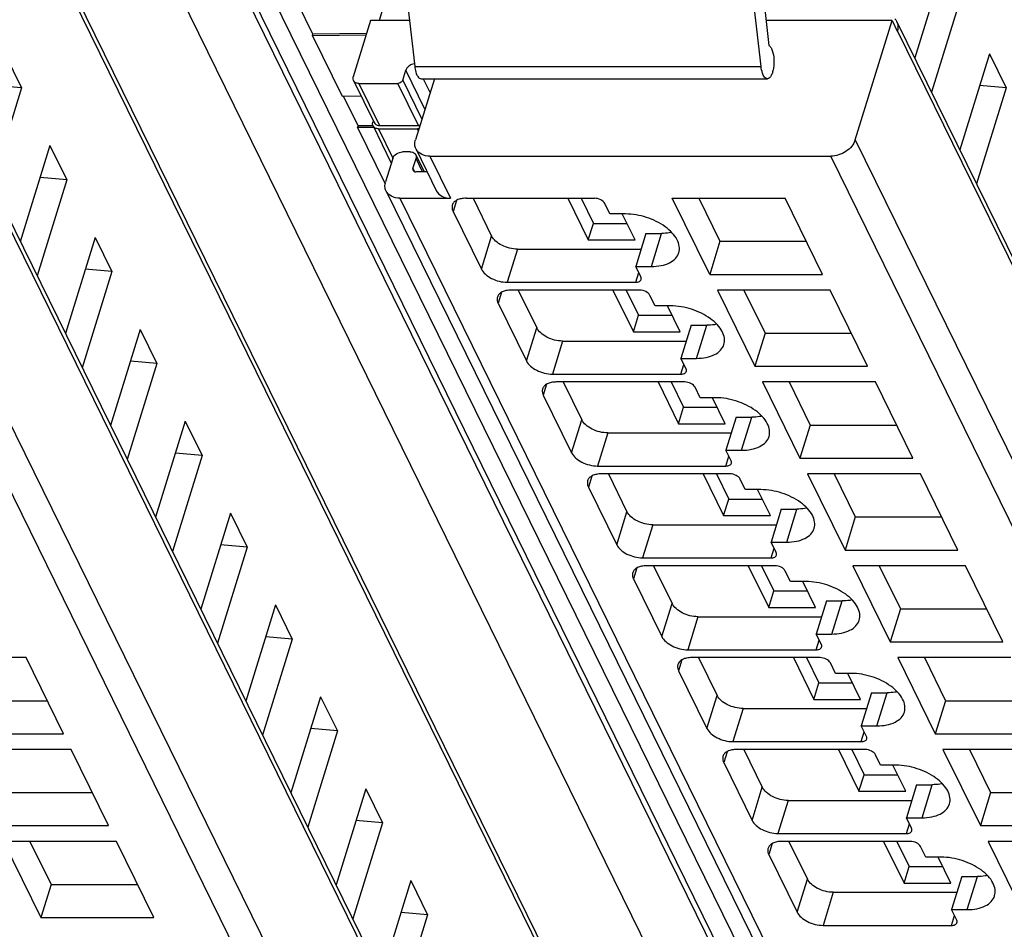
# Model space of a CAD drawing. Header units: millimetres. Extents: x 0 to 841, y 0 to 594.
# Tile 59 of 237: x 375 to 399, y 55 to 77. Entities that reach past the tile are written whole.
import ezdxf

# ---------------------------------------------------------------- set-up
doc = ezdxf.new("R2010")
doc.units = ezdxf.units.MM
doc.header["$LTSCALE"] = 46.255
doc.layers.get('0').update_dxf_attribs({"linetype": 'CONTINUOUS'})

msp = doc.modelspace()

# ---------------------------------------------------------------- linework, layer by layer
at = {"color": 9, "linetype": 'CONTINUOUS'}
for p, q in [((402.05515, 33.68029), (375.28339, 88.23541)), ((400.89409, 32.90348), (374.12231, 87.45865)), ((376.29016, 87.45865), (403.06195, 32.90348)), ((396.0131, 37.61283), (374.23311, 81.99579)), ((394.83728, 31.51324), (372.75225, 76.5178)), ((418.14012, 31.51324), (396.05509, 76.5178)), ((384.87485, 74.66228), (384.42271, 75.58362)), ((384.63201, 75.6697), (392.82945, 75.6697)), ((383.31272, 75.27029), (383.80079, 74.27572)), ((384.72185, 74.27572), (384.23378, 75.27029)), ((384.35009, 75.34863), (384.80223, 74.42728)), ((384.8303, 75.38375), (384.99444, 75.04928)), ((383.77658, 74.19739), (384.11638, 73.50495)), ((384.71822, 74.15545), (384.69764, 74.19739)), ((371.75637, 73.93864), (394.08543, 28.43679)), ((395.05921, 73.93864), (417.38828, 28.43679)), ((393.50387, 28.04512), (371.17481, 73.54697)), ((384.81775, 73.17906), (384.66399, 73.49239)), ((384.99072, 73.54697), (385.47879, 72.5524)), ((416.80671, 28.04512), (394.47765, 73.54697)), ((384.59137, 73.25739), (384.62697, 73.18486)), ((384.28141, 72.5524), (405.63434, 29.0397)), ((385.61924, 72.5006), (385.5392, 72.24159)), ((386.21029, 70.87405), (386.45236, 71.65738)), ((390.23246, 70.93621), (390.47453, 71.71954)), ((387.06541, 71.34657), (386.82335, 70.56325)), ((389.86285, 70.56325), (389.93403, 70.79358)), ((386.68689, 70.32496), (386.60685, 70.06596)), ((387.27794, 68.69842), (387.52001, 69.48174)), ((391.30011, 68.76058), (391.54217, 69.5439)), ((388.13306, 69.17094), (387.89099, 68.38761)), ((390.93049, 68.38761), (391.00167, 68.61795)), ((387.75453, 68.14933), (387.6745, 67.89032)), ((392.36775, 66.58494), (392.60982, 67.36827)), ((388.34559, 66.52278), (388.58765, 67.30611)), ((389.20071, 66.9953), (388.95864, 66.21198)), ((391.99814, 66.21198), (392.06932, 66.44231)), ((388.82218, 65.97369), (388.74214, 65.71469)), ((389.41323, 64.34715), (389.6553, 65.13047)), ((393.4354, 64.40931), (393.67746, 65.19263)), ((390.26835, 64.81967), (390.02629, 64.03634)), ((393.06579, 64.03634), (393.13697, 64.26668)), ((389.88983, 63.79806), (389.80979, 63.53905)), ((390.48088, 62.17151), (390.72295, 62.95484)), ((394.50305, 62.23367), (394.74511, 63.017)), ((391.336, 62.64403), (391.09393, 61.86071)), ((394.13343, 61.86071), (394.20461, 62.09104)), ((390.95747, 61.62242), (390.87744, 61.36342)), ((395.57069, 60.05804), (395.81276, 60.84137)), ((391.54853, 59.99588), (391.79059, 60.7792)), ((392.40365, 60.4684), (392.16158, 59.68507)), ((395.20108, 59.68507), (395.27226, 59.91541)), ((392.02512, 59.44679), (391.94508, 59.18778)), ((392.61617, 57.82024), (392.85824, 58.60357)), ((396.63834, 57.8824), (396.8804, 58.66573)), ((393.47129, 58.29276), (393.22923, 57.50944)), ((396.26873, 57.50944), (396.33991, 57.73977)), ((393.09277, 57.27115), (393.01273, 57.01215)), ((393.68382, 55.64461), (393.92589, 56.42793)), ((397.70598, 55.70677), (397.94805, 56.4901)), ((394.53894, 56.11713), (394.29687, 55.3338)), ((397.33637, 55.3338), (397.40755, 55.56414))]:
    msp.add_line(p, q, dxfattribs=at)
at = {"color": 7, "linetype": 'CONTINUOUS'}
for p, q in [((375.6345, 87.80143), (402.40628, 33.24627)), ((374.22144, 82.21606), (396.00143, 37.8331)), ((384.20632, 79.34447), (384.63201, 75.6697)), ((392.82945, 75.6697), (392.40376, 79.34447)), ((392.70596, 78.84006), (393.01494, 76.17281)), ((384.30994, 78.44993), (383.78729, 76.75861)), ((397.16783, 78.15015), (396.46486, 75.87535)), ((382.22335, 76.44051), (381.87642, 77.14748)), ((397.56438, 77.34206), (396.86142, 75.06725)), ((372.74081, 76.73367), (394.82585, 31.72911)), ((383.58843, 76.75861), (383.17692, 75.42696)), ((384.50587, 76.75861), (383.58843, 76.75861)), ((395.93065, 76.75861), (392.94708, 76.75861)), ((395.05921, 73.93864), (395.93065, 76.75861)), ((395.93065, 76.75861), (396.05267, 76.50997)), ((396.04366, 76.73367), (418.12869, 31.72911)), ((382.21112, 76.40132), (382.22322, 76.44048)), ((383.49303, 76.44989), (382.22326, 76.44048)), ((396.05267, 76.50997), (396.05509, 76.5178)), ((383.48093, 76.41072), (382.21112, 76.40132)), ((382.21112, 76.40132), (382.91272, 74.97161)), ((374.93263, 75.97452), (375.32919, 75.16642)), ((398.23548, 75.97452), (397.53251, 73.69971)), ((398.23548, 75.97452), (398.63203, 75.16642)), ((384.35009, 75.34863), (384.42271, 75.58362)), ((383.18159, 75.33885), (383.66965, 74.34427)), ((383.31272, 75.27029), (384.23378, 75.27029)), ((385.0978, 75.38375), (384.65122, 73.93864)), ((384.78131, 75.38375), (392.97875, 75.38375)), ((375.32919, 75.16642), (374.62622, 72.89162)), ((375.32919, 75.16642), (374.70003, 75.22182)), ((398.63203, 75.16642), (397.92906, 72.89162)), ((398.63203, 75.16642), (398.00288, 75.22182)), ((382.91272, 74.97161), (383.36018, 74.97493)), ((383.291, 74.26487), (382.94407, 74.97185)), ((383.65008, 74.38415), (383.64078, 74.35405)), ((383.27877, 74.22568), (383.29087, 74.26485)), ((383.66381, 74.22853), (383.27877, 74.22568)), ((383.27877, 74.22568), (383.93108, 72.8964)), ((383.6455, 74.26747), (383.2909, 74.26485)), ((383.64545, 74.26594), (384.07801, 73.38447)), ((383.77658, 74.19739), (384.69764, 74.19739)), ((383.80079, 74.27572), (384.72185, 74.27572)), ((376.00028, 73.79888), (375.29731, 71.52408)), ((376.00028, 73.79888), (376.39683, 72.99079)), ((384.5282, 73.64906), (384.34398, 73.64906)), ((384.66289, 73.71837), (385.15096, 72.72379)), ((384.11136, 73.49239), (383.94191, 72.94406)), ((384.59137, 73.25739), (384.66399, 73.49239)), ((384.65933, 73.5805), (384.85633, 73.17906)), ((384.99072, 73.54697), (394.47765, 73.54697)), ((384.92754, 73.17906), (384.65927, 73.17906)), ((376.39683, 72.99079), (375.69387, 70.71598)), ((376.39683, 72.99079), (375.76768, 73.04619)), ((383.95358, 72.72379), (405.30651, 29.21109)), ((384.28141, 72.5524), (385.47879, 72.5524)), ((385.84721, 72.5524), (388.88671, 72.5524)), ((386.01315, 72.5524), (386.45236, 71.65738)), ((388.25622, 72.5524), (388.74119, 71.56414)), ((388.56945, 72.5524), (388.86222, 71.9558)), ((390.72884, 72.5524), (393.39991, 72.5524)), ((391.61346, 70.74973), (390.72884, 72.5524)), ((391.3553, 72.5524), (391.85552, 71.53306)), ((394.28453, 70.74973), (393.39991, 72.5524)), ((385.5392, 72.24159), (386.21029, 70.87405)), ((389.25395, 72.17943), (389.13193, 72.42808)), ((389.62238, 72.17943), (389.25395, 72.17943)), ((389.84646, 71.56414), (389.54452, 72.17943)), ((388.74119, 71.56414), (388.86222, 71.9558)), ((388.86222, 71.9558), (389.65426, 71.9558)), ((377.06793, 71.62325), (376.36496, 69.34844)), ((377.06793, 71.62325), (377.46448, 70.81515)), ((388.74119, 71.56414), (389.84646, 71.56414)), ((390.1061, 71.71954), (389.86403, 70.93621)), ((390.1061, 71.71954), (390.47453, 71.71954)), ((387.06541, 71.34657), (389.99085, 71.34657)), ((391.85552, 71.53306), (391.61346, 70.74973)), ((391.85552, 71.53306), (393.90013, 71.53306)), ((377.46448, 70.81515), (376.83533, 70.87055)), ((389.86403, 70.93621), (390.23246, 70.93621)), ((389.98605, 70.68757), (389.86403, 70.93621)), ((377.46448, 70.81515), (376.76151, 68.54035)), ((391.61346, 70.74973), (394.28453, 70.74973)), ((386.82335, 70.56325), (389.86285, 70.56325)), ((389.95436, 70.37676), (386.91486, 70.37676)), ((387.0808, 70.37676), (387.52001, 69.48174)), ((389.32386, 70.37676), (389.80883, 69.3885)), ((389.6371, 70.37676), (389.92987, 69.78017)), ((394.46756, 70.37676), (391.79648, 70.37676)), ((391.79648, 70.37676), (392.6811, 68.57409)), ((392.42295, 70.37676), (392.92317, 69.35742)), ((395.35218, 68.57409), (394.46756, 70.37676)), ((390.3216, 70.0038), (390.19958, 70.25244)), ((386.60685, 70.06596), (387.27794, 68.69842)), ((390.69002, 70.0038), (390.3216, 70.0038)), ((390.91411, 69.3885), (390.61216, 70.0038)), ((389.80883, 69.3885), (389.92987, 69.78017)), ((389.92987, 69.78017), (390.7219, 69.78017)), ((378.13557, 69.44761), (377.4326, 67.17281)), ((378.13557, 69.44761), (378.53213, 68.63952)), ((391.17375, 69.5439), (390.93168, 68.76058)), ((391.17375, 69.5439), (391.54217, 69.5439)), ((389.80883, 69.3885), (390.91411, 69.3885)), ((392.92317, 69.35742), (392.6811, 68.57409)), ((392.92317, 69.35742), (394.96778, 69.35742)), ((388.13306, 69.17094), (391.05849, 69.17094)), ((390.93168, 68.76058), (391.30011, 68.76058)), ((391.0537, 68.51193), (390.93168, 68.76058)), ((378.53213, 68.63952), (377.82916, 66.36471)), ((378.53213, 68.63952), (377.90297, 68.69492)), ((392.6811, 68.57409), (395.35218, 68.57409)), ((387.89099, 68.38761), (390.93049, 68.38761)), ((391.02201, 68.20113), (387.98251, 68.20113)), ((388.14844, 68.20113), (388.58765, 67.30611)), ((390.39151, 68.20113), (390.87648, 67.21287)), ((390.70474, 68.20113), (390.99751, 67.60453)), ((391.38924, 67.82816), (391.26723, 68.07681)), ((395.53521, 68.20113), (392.86413, 68.20113)), ((392.86413, 68.20113), (393.74875, 66.39846)), ((393.4906, 68.20113), (393.99082, 67.18179)), ((396.41983, 66.39846), (395.53521, 68.20113)), ((387.6745, 67.89032), (388.34559, 66.52278)), ((391.75767, 67.82816), (391.38924, 67.82816)), ((391.98175, 67.21287), (391.67981, 67.82816)), ((390.87648, 67.21287), (390.99751, 67.60453)), ((390.99751, 67.60453), (391.78955, 67.60453)), ((392.24139, 67.36827), (391.99933, 66.58494)), ((392.24139, 67.36827), (392.60982, 67.36827)), ((379.20322, 67.27198), (378.50025, 64.99717)), ((379.20322, 67.27198), (379.59977, 66.46388)), ((390.87648, 67.21287), (391.98175, 67.21287)), ((393.99082, 67.18179), (393.74875, 66.39846)), ((393.99082, 67.18179), (396.03543, 67.18179)), ((389.20071, 66.9953), (392.12614, 66.9953)), ((379.59977, 66.46388), (378.89681, 64.18908)), ((379.59977, 66.46388), (378.97062, 66.51928)), ((391.99933, 66.58494), (392.36775, 66.58494)), ((392.12134, 66.3363), (391.99933, 66.58494)), ((388.95864, 66.21198), (391.99814, 66.21198)), ((393.74875, 66.39846), (396.41983, 66.39846)), ((392.08965, 66.02549), (389.05015, 66.02549)), ((389.21609, 66.02549), (389.6553, 65.13047)), ((391.45916, 66.02549), (391.94412, 65.03723)), ((391.77239, 66.02549), (392.06516, 65.4289)), ((396.60285, 66.02549), (393.93178, 66.02549)), ((393.93178, 66.02549), (394.8164, 64.22282)), ((394.55824, 66.02549), (395.05846, 65.00615)), ((397.48747, 64.22282), (396.60285, 66.02549)), ((388.74214, 65.71469), (389.41323, 64.34715)), ((392.45689, 65.65253), (392.33487, 65.90117)), ((392.82531, 65.65253), (392.45689, 65.65253)), ((393.0494, 65.03723), (392.74745, 65.65253)), ((391.94412, 65.03723), (392.06516, 65.4289)), ((392.06516, 65.4289), (392.8572, 65.4289)), ((380.27087, 65.09634), (379.5679, 62.82154)), ((380.27087, 65.09634), (380.66742, 64.28825)), ((391.94412, 65.03723), (393.0494, 65.03723)), ((393.30904, 65.19263), (393.06697, 64.40931)), ((393.30904, 65.19263), (393.67746, 65.19263)), ((390.26835, 64.81967), (393.19379, 64.81967)), ((395.05846, 65.00615), (394.8164, 64.22282)), ((395.05846, 65.00615), (397.10307, 65.00615)), ((380.66742, 64.28825), (380.03827, 64.34365)), ((393.06697, 64.40931), (393.4354, 64.40931)), ((393.18899, 64.16066), (393.06697, 64.40931)), ((380.66742, 64.28825), (379.96445, 62.01344)), ((394.8164, 64.22282), (397.48747, 64.22282)), ((390.02629, 64.03634), (393.06579, 64.03634)), ((393.1573, 63.84986), (390.1178, 63.84986)), ((390.28374, 63.84986), (390.72295, 62.95484)), ((392.5268, 63.84986), (393.01177, 62.8616)), ((392.84004, 63.84986), (393.1328, 63.25326)), ((397.6705, 63.84986), (394.99942, 63.84986)), ((394.99942, 63.84986), (395.88404, 62.04719)), ((395.62589, 63.84986), (396.12611, 62.83052)), ((398.55512, 62.04719), (397.6705, 63.84986)), ((393.52454, 63.47689), (393.40252, 63.72554)), ((389.80979, 63.53905), (390.48088, 62.17151)), ((393.89296, 63.47689), (393.52454, 63.47689)), ((394.11704, 62.8616), (393.8151, 63.47689)), ((393.01177, 62.8616), (393.1328, 63.25326)), ((393.1328, 63.25326), (393.92484, 63.25326)), ((381.33851, 62.92071), (380.63554, 60.6459)), ((381.33851, 62.92071), (381.73507, 62.11261)), ((394.37669, 63.017), (394.13462, 62.23367)), ((394.37669, 63.017), (394.74511, 63.017)), ((393.01177, 62.8616), (394.11704, 62.8616)), ((396.12611, 62.83052), (395.88404, 62.04719)), ((396.12611, 62.83052), (398.17072, 62.83052)), ((391.336, 62.64403), (394.26143, 62.64403)), ((394.13462, 62.23367), (394.50305, 62.23367)), ((394.25664, 61.98503), (394.13462, 62.23367)), ((381.73507, 62.11261), (381.0321, 59.83781)), ((381.73507, 62.11261), (381.10591, 62.16801)), ((395.88404, 62.04719), (398.55512, 62.04719)), ((391.09393, 61.86071), (394.13343, 61.86071)), ((375.4353, 61.67422), (372.76423, 61.67422)), ((376.31992, 59.87156), (375.4353, 61.67422)), ((394.22495, 61.67422), (391.18544, 61.67422)), ((391.35138, 61.67422), (391.79059, 60.7792)), ((393.59445, 61.67422), (394.07942, 60.68596)), ((393.90768, 61.67422), (394.20045, 61.07763)), ((394.59218, 61.30126), (394.47017, 61.5499)), ((398.73815, 61.67422), (396.06707, 61.67422)), ((396.06707, 61.67422), (396.95169, 59.87156)), ((396.69354, 61.67422), (397.19376, 60.65488)), ((390.87744, 61.36342), (391.54853, 59.99588)), ((394.96061, 61.30126), (394.59218, 61.30126)), ((395.18469, 60.68596), (394.88275, 61.30126)), ((394.07942, 60.68596), (394.20045, 61.07763)), ((394.20045, 61.07763), (394.99249, 61.07763)), ((395.44433, 60.84137), (395.20227, 60.05804)), ((395.44433, 60.84137), (395.81276, 60.84137)), ((373.89091, 60.65488), (375.93552, 60.65488)), ((382.40616, 60.74507), (381.70319, 58.47027)), ((382.40616, 60.74507), (382.80271, 59.93698)), ((394.07942, 60.68596), (395.18469, 60.68596)), ((397.19376, 60.65488), (396.95169, 59.87156)), ((397.19376, 60.65488), (399.23837, 60.65488)), ((392.40365, 60.4684), (395.32908, 60.4684)), ((382.80271, 59.93698), (382.09975, 57.66217)), ((382.80271, 59.93698), (382.17356, 59.99238)), ((395.20227, 60.05804), (395.57069, 60.05804)), ((395.32428, 59.80939), (395.20227, 60.05804)), ((373.64885, 59.87156), (376.31992, 59.87156)), ((392.16158, 59.68507), (395.20108, 59.68507)), ((396.95169, 59.87156), (399.62277, 59.87156)), ((376.50295, 59.49859), (373.83187, 59.49859)), ((377.38757, 57.69592), (376.50295, 59.49859)), ((395.29259, 59.49859), (392.25309, 59.49859)), ((392.41903, 59.49859), (392.85824, 58.60357)), ((394.6621, 59.49859), (395.14706, 58.51033)), ((394.97533, 59.49859), (395.2681, 58.90199)), ((399.80579, 59.49859), (397.13471, 59.49859)), ((397.13471, 59.49859), (398.01934, 57.69592)), ((397.76118, 59.49859), (398.2614, 58.47925)), ((395.65983, 59.12562), (395.53781, 59.37427)), ((391.94508, 59.18778), (392.61617, 57.82024)), ((396.02825, 59.12562), (395.65983, 59.12562)), ((396.25234, 58.51033), (395.95039, 59.12562)), ((395.14706, 58.51033), (395.2681, 58.90199)), ((395.2681, 58.90199), (396.06014, 58.90199)), ((383.47381, 58.56944), (382.77084, 56.29463)), ((383.47381, 58.56944), (383.87036, 57.76134)), ((395.14706, 58.51033), (396.25234, 58.51033)), ((396.51198, 58.66573), (396.26991, 57.8824)), ((396.51198, 58.66573), (396.8804, 58.66573)), ((374.95856, 58.47925), (377.00317, 58.47925)), ((393.47129, 58.29276), (396.39672, 58.29276)), ((398.2614, 58.47925), (398.01934, 57.69592)), ((398.2614, 58.47925), (400.30601, 58.47925)), ((383.87036, 57.76134), (383.24121, 57.81674)), ((396.26991, 57.8824), (396.63834, 57.8824)), ((396.39193, 57.63376), (396.26991, 57.8824)), ((374.71649, 57.69592), (377.38757, 57.69592)), ((383.87036, 57.76134), (383.16739, 55.48654)), ((398.01934, 57.69592), (400.69041, 57.69592)), ((393.22923, 57.50944), (396.26873, 57.50944)), ((377.57059, 57.32295), (374.89952, 57.32295)), ((374.89952, 57.32295), (375.78414, 55.52029)), ((375.52599, 57.32295), (376.02621, 56.30361)), ((378.45522, 55.52029), (377.57059, 57.32295)), ((396.36024, 57.32295), (393.32074, 57.32295)), ((393.48667, 57.32295), (393.92589, 56.42793)), ((395.72974, 57.32295), (396.21471, 56.33469)), ((396.04298, 57.32295), (396.33574, 56.72636)), ((396.72748, 56.94999), (396.60546, 57.19863)), ((400.87344, 57.32295), (398.20236, 57.32295)), ((398.20236, 57.32295), (399.08698, 55.52029)), ((393.01273, 57.01215), (393.68382, 55.64461)), ((397.0959, 56.94999), (396.72748, 56.94999)), ((397.31998, 56.33469), (397.01804, 56.94999)), ((396.21471, 56.33469), (396.33574, 56.72636)), ((396.33574, 56.72636), (397.12778, 56.72636)), ((384.54145, 56.3938), (383.83848, 54.119)), ((384.54145, 56.3938), (384.93801, 55.58571)), ((397.57963, 56.4901), (397.33756, 55.70677)), ((397.57963, 56.4901), (397.94805, 56.4901)), ((376.02621, 56.30361), (375.78414, 55.52029)), ((376.02621, 56.30361), (378.07082, 56.30361)), ((396.21471, 56.33469), (397.31998, 56.33469)), ((394.53894, 56.11713), (397.46437, 56.11713)), ((397.33756, 55.70677), (397.70598, 55.70677)), ((397.45958, 55.45812), (397.33756, 55.70677)), ((375.78414, 55.52029), (378.45522, 55.52029)), ((384.93801, 55.58571), (384.23504, 53.3109)), ((384.93801, 55.58571), (384.30885, 55.64111)), ((394.29687, 55.3338), (397.33637, 55.3338))]:
    msp.add_line(p, q, dxfattribs=at)
for centre, radius, start, end in [((395.81559, 76.62174), 0.25405, 26.13953, 28.651716), ((395.81408, 76.62104), 0.25571, 20.378799, 26.132367), ((383.80063, 74.47912), 0.2034, 263.10788, 270.044676), ((384.56527, 73.53431), 0.10478, 26.152647, 30.827112)]:
    msp.add_arc(centre, radius, start, end, dxfattribs=at)
for points in [[(395.99385, 76.80308), (396.01137, 76.78551), (396.02663, 76.76533), (396.03853, 76.74356)], [(384.62417, 75.73811), (384.60093, 75.73492), (384.57797, 75.72839), (384.55642, 75.71916)], [(384.43102, 75.6049), (384.42777, 75.59802), (384.42496, 75.5909), (384.42271, 75.58362)], [(384.7321, 74.20004), (384.72071, 74.19832), (384.70916, 74.19739), (384.69764, 74.19739)], [(384.72185, 74.27572), (384.73375, 74.27572), (384.74574, 74.27773), (384.75714, 74.28116)], [(384.61406, 73.62792), (384.63058, 73.6183), (384.64545, 73.60442), (384.65524, 73.58801)], [(384.59137, 73.25739), (384.58703, 73.24334), (384.58724, 73.22655), (384.5937, 73.21334)]]:
    msp.add_open_spline(points, degree=3, dxfattribs=at)
for points, knots in [([(396.05379, 76.71009), (396.05921, 76.69548), (396.07634, 76.63271), (396.06962, 76.56481), (396.05509, 76.5178)], [0, 0, 0, 0, 0.24049099, 1, 1, 1, 1]), ([(393.07558, 76.09708), (393.10623, 76.03462), (393.12933, 75.92383), (393.1368, 75.7734), (393.12899, 75.6555), (393.10685, 75.54784), (393.07283, 75.45123), (393.01762, 75.38375), (392.97875, 75.38376)], [0, 0, 0, 0, 0.27031636, 0.42849814, 0.58563937, 0.72925847, 0.84897904, 1, 1, 1, 1]), ([(393.01494, 76.17281), (393.02076, 76.16924), (393.04658, 76.14898), (393.06423, 76.12021), (393.07558, 76.09708)], [0, 0, 0, 0, 0.20946324, 1, 1, 1, 1]), ([(384.55642, 75.71916), (384.54253, 75.71321), (384.49198, 75.68662), (384.44896, 75.64298), (384.43102, 75.6049)], [0, 0, 0, 0, 0.26402802, 1, 1, 1, 1]), ([(384.63201, 75.6697), (384.63422, 75.65063), (384.64434, 75.58262), (384.66261, 75.51499), (384.68448, 75.47042)], [0, 0, 0, 0, 0.27893412, 1, 1, 1, 1]), ([(392.88192, 75.47042), (392.87532, 75.48388), (392.84905, 75.54771), (392.83565, 75.61618), (392.82945, 75.6697)], [0, 0, 0, 0, 0.21767694, 1, 1, 1, 1]), ([(383.1816, 75.33885), (383.17196, 75.35848), (383.16794, 75.39034), (383.17458, 75.41938), (383.17692, 75.42696)], [0, 0, 0, 0, 0.7338598, 1, 1, 1, 1]), ([(383.31272, 75.27029), (383.28519, 75.27029), (383.23244, 75.27958), (383.19208, 75.31751), (383.1816, 75.33885)], [0, 0, 0, 0, 0.53653651, 1, 1, 1, 1]), ([(384.35009, 75.34863), (384.34674, 75.33777), (384.32239, 75.295), (384.27082, 75.27029), (384.23378, 75.27029)], [0, 0, 0, 0, 0.23470992, 1, 1, 1, 1]), ([(384.68448, 75.47042), (384.69078, 75.45759), (384.71158, 75.41986), (384.75129, 75.38376), (384.78131, 75.38376)], [0, 0, 0, 0, 0.32261421, 1, 1, 1, 1]), ([(392.97875, 75.38376), (392.96989, 75.38376), (392.92488, 75.39466), (392.89773, 75.43821), (392.88192, 75.47042)], [0, 0, 0, 0, 0.1980752, 1, 1, 1, 1]), ([(383.64546, 74.26595), (383.63582, 74.28558), (383.6318, 74.31743), (383.63844, 74.34647), (383.64078, 74.35405)], [0, 0, 0, 0, 0.7338598, 1, 1, 1, 1]), ([(383.66966, 74.34428), (383.67864, 74.326), (383.71035, 74.29274), (383.75342, 74.27996), (383.77622, 74.27719)], [0, 0, 0, 0, 0.46993173, 1, 1, 1, 1]), ([(383.77658, 74.19739), (383.74905, 74.19739), (383.6963, 74.20668), (383.65594, 74.2446), (383.64546, 74.26595)], [0, 0, 0, 0, 0.53653651, 1, 1, 1, 1]), ([(384.66289, 73.71837), (384.64696, 73.75081), (384.62836, 73.82584), (384.63978, 73.90162), (384.65122, 73.93864)], [0, 0, 0, 0, 0.48263732, 1, 1, 1, 1]), ([(395.05921, 73.93864), (395.02438, 73.8259), (394.84907, 73.62743), (394.60394, 73.54697), (394.47765, 73.54697)], [0, 0, 0, 0, 0.48302105, 1, 1, 1, 1]), ([(384.11136, 73.49239), (384.12529, 73.53748), (384.19541, 73.61688), (384.29347, 73.64906), (384.34398, 73.64906)], [0, 0, 0, 0, 0.48301924, 1, 1, 1, 1]), ([(384.5282, 73.64906), (384.53608, 73.64906), (384.56567, 73.64742), (384.59525, 73.63887), (384.61406, 73.62792)], [0, 0, 0, 0, 0.26597106, 1, 1, 1, 1]), ([(384.99072, 73.54697), (384.9219, 73.54697), (384.79005, 73.5702), (384.6891, 73.66497), (384.66289, 73.71837)], [0, 0, 0, 0, 0.53640252, 1, 1, 1, 1]), ([(384.65932, 73.5805), (384.66896, 73.56087), (384.67297, 73.52901), (384.66634, 73.49997), (384.66399, 73.49239)], [0, 0, 0, 0, 0.7338598, 1, 1, 1, 1]), ([(384.5937, 73.21334), (384.59893, 73.20265), (384.61916, 73.18373), (384.64551, 73.17906), (384.65927, 73.17906)], [0, 0, 0, 0, 0.46369268, 1, 1, 1, 1]), ([(383.95358, 72.72379), (383.93765, 72.75624), (383.91905, 72.83126), (383.93047, 72.90705), (383.94191, 72.94406)], [0, 0, 0, 0, 0.48263732, 1, 1, 1, 1]), ([(384.28141, 72.5524), (384.21259, 72.5524), (384.08074, 72.57562), (383.97979, 72.6704), (383.95358, 72.72379)], [0, 0, 0, 0, 0.53640252, 1, 1, 1, 1]), ([(385.15096, 72.72379), (385.17716, 72.6704), (385.27812, 72.57562), (385.40997, 72.5524), (385.47879, 72.5524)], [0, 0, 0, 0, 0.46359768, 1, 1, 1, 1]), ([(385.84721, 72.5524), (385.80808, 72.5524), (385.73436, 72.54617), (385.63529, 72.51506), (385.55981, 72.46331), (385.52972, 72.41411), (385.52203, 72.38922)], [0, 0, 0, 0, 0.30375974, 0.56999726, 0.79778841, 1, 1, 1, 1]), ([(389.13193, 72.42808), (389.1127, 72.46727), (389.03127, 72.52871), (388.93756, 72.5524), (388.88671, 72.5524)], [0, 0, 0, 0, 0.46198205, 1, 1, 1, 1]), ([(385.52203, 72.38922), (385.51853, 72.3779), (385.50883, 72.32818), (385.52228, 72.27608), (385.5392, 72.24159)], [0, 0, 0, 0, 0.23564532, 1, 1, 1, 1]), ([(390.88281, 71.26258), (390.89755, 71.31032), (390.90438, 71.41998), (390.84521, 71.58362), (390.72779, 71.74147), (390.49566, 71.94153), (390.12293, 72.1207), (389.78947, 72.17943), (389.62238, 72.17943)], [0, 0, 0, 0, 0.08651326, 0.18324425, 0.2955517, 0.42361951, 0.71069026, 1, 1, 1, 1]), ([(387.06541, 71.34657), (386.9383, 71.34657), (386.74824, 71.39543), (386.54816, 71.52539), (386.47457, 71.61211), (386.45236, 71.65738)], [0, 0, 0, 0, 0.53501664, 0.78777233, 1, 1, 1, 1]), ([(390.71518, 71.74333), (390.69627, 71.73933), (390.61683, 71.72499), (390.53589, 71.71954), (390.47453, 71.71954)], [0, 0, 0, 0, 0.23947121, 1, 1, 1, 1]), ([(390.23246, 70.93621), (390.31073, 70.93621), (390.45817, 70.94866), (390.6563, 71.0109), (390.80728, 71.11437), (390.86743, 71.2128), (390.88281, 71.26258)], [0, 0, 0, 0, 0.30376172, 0.57000494, 0.79777765, 1, 1, 1, 1]), ([(386.21029, 70.87405), (386.23251, 70.82879), (386.3061, 70.74206), (386.50618, 70.6121), (386.69624, 70.56325), (386.82335, 70.56325)], [0, 0, 0, 0, 0.21222789, 0.46498369, 1, 1, 1, 1]), ([(389.86285, 70.56325), (389.89204, 70.56325), (389.9442, 70.56921), (389.9865, 70.60779), (389.99292, 70.62852)], [0, 0, 0, 0, 0.57363204, 1, 1, 1, 1]), ([(389.99292, 70.62852), (389.99432, 70.63305), (389.99818, 70.65294), (389.99282, 70.67378), (389.98605, 70.68757)], [0, 0, 0, 0, 0.23585703, 1, 1, 1, 1]), ([(386.91486, 70.37676), (386.87572, 70.37676), (386.802, 70.37054), (386.70294, 70.33943), (386.62746, 70.28767), (386.59736, 70.23847), (386.58967, 70.21358)], [0, 0, 0, 0, 0.30375974, 0.56999726, 0.79778841, 1, 1, 1, 1]), ([(390.19958, 70.25244), (390.18035, 70.29164), (390.09891, 70.35308), (390.00521, 70.37676), (389.95436, 70.37676)], [0, 0, 0, 0, 0.46198205, 1, 1, 1, 1]), ([(386.58967, 70.21358), (386.58617, 70.20227), (386.57648, 70.15255), (386.58992, 70.10045), (386.60685, 70.06596)], [0, 0, 0, 0, 0.23564532, 1, 1, 1, 1]), ([(391.95046, 69.08695), (391.9652, 69.13469), (391.97203, 69.24435), (391.91286, 69.40799), (391.79544, 69.56583), (391.56331, 69.76589), (391.19057, 69.94506), (390.85711, 70.0038), (390.69002, 70.0038)], [0, 0, 0, 0, 0.08651326, 0.18324425, 0.2955517, 0.42361951, 0.71069026, 1, 1, 1, 1]), ([(388.13306, 69.17094), (388.00595, 69.17094), (387.81589, 69.21979), (387.61581, 69.34975), (387.54222, 69.43648), (387.52001, 69.48174)], [0, 0, 0, 0, 0.53501664, 0.78777233, 1, 1, 1, 1]), ([(391.78282, 69.5677), (391.76392, 69.5637), (391.68448, 69.54936), (391.60354, 69.5439), (391.54217, 69.5439)], [0, 0, 0, 0, 0.23947121, 1, 1, 1, 1]), ([(391.30011, 68.76058), (391.37838, 68.76058), (391.52582, 68.77302), (391.72394, 68.83526), (391.87493, 68.93873), (391.93508, 69.03716), (391.95046, 69.08695)], [0, 0, 0, 0, 0.30376172, 0.57000494, 0.79777765, 1, 1, 1, 1]), ([(387.27794, 68.69842), (387.30015, 68.65315), (387.37374, 68.56642), (387.57382, 68.43646), (387.76388, 68.38761), (387.89099, 68.38761)], [0, 0, 0, 0, 0.21222789, 0.46498369, 1, 1, 1, 1]), ([(391.06057, 68.45289), (391.06197, 68.45741), (391.06583, 68.47731), (391.06047, 68.49814), (391.0537, 68.51193)], [0, 0, 0, 0, 0.23585703, 1, 1, 1, 1]), ([(390.93049, 68.38761), (390.95968, 68.38761), (391.01184, 68.39357), (391.05415, 68.43216), (391.06057, 68.45289)], [0, 0, 0, 0, 0.57363204, 1, 1, 1, 1]), ([(387.98251, 68.20113), (387.94337, 68.20113), (387.86965, 68.1949), (387.77058, 68.16379), (387.6951, 68.11204), (387.66501, 68.06284), (387.65732, 68.03795)], [0, 0, 0, 0, 0.30375974, 0.56999726, 0.79778841, 1, 1, 1, 1]), ([(391.26723, 68.07681), (391.24799, 68.116), (391.16656, 68.17744), (391.07285, 68.20113), (391.02201, 68.20113)], [0, 0, 0, 0, 0.46198205, 1, 1, 1, 1]), ([(387.65732, 68.03795), (387.65382, 68.02663), (387.64412, 67.97691), (387.65757, 67.92481), (387.6745, 67.89032)], [0, 0, 0, 0, 0.23564532, 1, 1, 1, 1]), ([(393.0181, 66.91131), (393.03285, 66.95906), (393.03968, 67.06871), (392.98051, 67.23235), (392.86308, 67.3902), (392.63095, 67.59026), (392.25822, 67.76943), (391.92476, 67.82816), (391.75767, 67.82816)], [0, 0, 0, 0, 0.08651326, 0.18324425, 0.2955517, 0.42361951, 0.71069026, 1, 1, 1, 1]), ([(392.85047, 67.39206), (392.83156, 67.38806), (392.75213, 67.37372), (392.67119, 67.36827), (392.60982, 67.36827)], [0, 0, 0, 0, 0.23947121, 1, 1, 1, 1]), ([(389.20071, 66.9953), (389.07359, 66.9953), (388.88354, 67.04416), (388.68346, 67.17412), (388.60987, 67.26084), (388.58765, 67.30611)], [0, 0, 0, 0, 0.53501664, 0.78777233, 1, 1, 1, 1]), ([(392.36775, 66.58494), (392.44602, 66.58494), (392.59347, 66.59739), (392.79159, 66.65963), (392.94258, 66.7631), (393.00273, 66.86153), (393.0181, 66.91131)], [0, 0, 0, 0, 0.30376172, 0.57000494, 0.79777765, 1, 1, 1, 1]), ([(388.34559, 66.52278), (388.3678, 66.47752), (388.44139, 66.39079), (388.64147, 66.26083), (388.83153, 66.21198), (388.95864, 66.21198)], [0, 0, 0, 0, 0.21222789, 0.46498369, 1, 1, 1, 1]), ([(391.99814, 66.21198), (392.02733, 66.21198), (392.07949, 66.21794), (392.1218, 66.25653), (392.12821, 66.27725)], [0, 0, 0, 0, 0.57363204, 1, 1, 1, 1]), ([(392.12821, 66.27725), (392.12962, 66.28178), (392.13347, 66.30167), (392.12811, 66.32251), (392.12134, 66.3363)], [0, 0, 0, 0, 0.23585703, 1, 1, 1, 1]), ([(389.05015, 66.02549), (389.01102, 66.02549), (388.9373, 66.01927), (388.83823, 65.98816), (388.76275, 65.9364), (388.73266, 65.8872), (388.72496, 65.86231)], [0, 0, 0, 0, 0.30375974, 0.56999726, 0.79778841, 1, 1, 1, 1]), ([(392.33487, 65.90117), (392.31564, 65.94037), (392.23421, 66.00181), (392.1405, 66.02549), (392.08965, 66.02549)], [0, 0, 0, 0, 0.46198205, 1, 1, 1, 1]), ([(388.72496, 65.86231), (388.72147, 65.851), (388.71177, 65.80128), (388.72522, 65.74918), (388.74214, 65.71469)], [0, 0, 0, 0, 0.23564532, 1, 1, 1, 1]), ([(394.08575, 64.73568), (394.10049, 64.78342), (394.10732, 64.89308), (394.04815, 65.05672), (393.93073, 65.21456), (393.6986, 65.41463), (393.32587, 65.59379), (392.99241, 65.65253), (392.82531, 65.65253)], [0, 0, 0, 0, 0.08651326, 0.18324425, 0.2955517, 0.42361951, 0.71069026, 1, 1, 1, 1]), ([(390.26835, 64.81967), (390.14124, 64.81967), (389.95118, 64.86852), (389.7511, 64.99848), (389.67751, 65.08521), (389.6553, 65.13047)], [0, 0, 0, 0, 0.53501664, 0.78777233, 1, 1, 1, 1]), ([(393.91811, 65.21643), (393.89921, 65.21243), (393.81977, 65.19809), (393.73883, 65.19263), (393.67746, 65.19263)], [0, 0, 0, 0, 0.23947121, 1, 1, 1, 1]), ([(393.4354, 64.40931), (393.51367, 64.40931), (393.66111, 64.42175), (393.85924, 64.48399), (394.01022, 64.58746), (394.07037, 64.68589), (394.08575, 64.73568)], [0, 0, 0, 0, 0.30376172, 0.57000494, 0.79777765, 1, 1, 1, 1]), ([(389.41323, 64.34715), (389.43545, 64.30188), (389.50904, 64.21515), (389.70912, 64.08519), (389.89918, 64.03634), (390.02629, 64.03634)], [0, 0, 0, 0, 0.21222789, 0.46498369, 1, 1, 1, 1]), ([(393.06579, 64.03634), (393.09498, 64.03634), (393.14714, 64.0423), (393.18944, 64.08089), (393.19586, 64.10162)], [0, 0, 0, 0, 0.57363204, 1, 1, 1, 1]), ([(393.19586, 64.10162), (393.19726, 64.10615), (393.20112, 64.12604), (393.19576, 64.14687), (393.18899, 64.16066)], [0, 0, 0, 0, 0.23585703, 1, 1, 1, 1]), ([(390.1178, 63.84986), (390.07866, 63.84986), (390.00494, 63.84363), (389.90588, 63.81252), (389.8304, 63.76077), (389.8003, 63.71157), (389.79261, 63.68668)], [0, 0, 0, 0, 0.30375974, 0.56999726, 0.79778841, 1, 1, 1, 1]), ([(393.40252, 63.72554), (393.38329, 63.76473), (393.30185, 63.82617), (393.20814, 63.84986), (393.1573, 63.84986)], [0, 0, 0, 0, 0.46198205, 1, 1, 1, 1]), ([(389.79261, 63.68668), (389.78911, 63.67536), (389.77942, 63.62564), (389.79286, 63.57354), (389.80979, 63.53905)], [0, 0, 0, 0, 0.23564532, 1, 1, 1, 1]), ([(395.1534, 62.56004), (395.16814, 62.60779), (395.17497, 62.71744), (395.1158, 62.88108), (394.99838, 63.03893), (394.76625, 63.23899), (394.39351, 63.41816), (394.06005, 63.47689), (393.89296, 63.47689)], [0, 0, 0, 0, 0.08651326, 0.18324425, 0.2955517, 0.42361951, 0.71069026, 1, 1, 1, 1]), ([(391.336, 62.64403), (391.20889, 62.64403), (391.01883, 62.69289), (390.81875, 62.82285), (390.74516, 62.90957), (390.72295, 62.95484)], [0, 0, 0, 0, 0.53501664, 0.78777233, 1, 1, 1, 1]), ([(394.98576, 63.04079), (394.96686, 63.03679), (394.88742, 63.02245), (394.80648, 63.017), (394.74511, 63.017)], [0, 0, 0, 0, 0.23947121, 1, 1, 1, 1]), ([(394.50305, 62.23367), (394.58132, 62.23367), (394.72876, 62.24612), (394.92688, 62.30836), (395.07787, 62.41183), (395.13802, 62.51026), (395.1534, 62.56004)], [0, 0, 0, 0, 0.30376172, 0.57000494, 0.79777765, 1, 1, 1, 1]), ([(390.48088, 62.17151), (390.50309, 62.12625), (390.57668, 62.03952), (390.77676, 61.90956), (390.96682, 61.86071), (391.09393, 61.86071)], [0, 0, 0, 0, 0.21222789, 0.46498369, 1, 1, 1, 1]), ([(394.13343, 61.86071), (394.16262, 61.86071), (394.21478, 61.86667), (394.25709, 61.90526), (394.26351, 61.92598)], [0, 0, 0, 0, 0.57363204, 1, 1, 1, 1]), ([(394.26351, 61.92598), (394.26491, 61.93051), (394.26877, 61.9504), (394.26341, 61.97124), (394.25664, 61.98503)], [0, 0, 0, 0, 0.23585703, 1, 1, 1, 1]), ([(391.18544, 61.67422), (391.14631, 61.67422), (391.07259, 61.668), (390.97352, 61.63689), (390.89804, 61.58513), (390.86795, 61.53593), (390.86026, 61.51104)], [0, 0, 0, 0, 0.30375974, 0.56999726, 0.79778841, 1, 1, 1, 1]), ([(394.47017, 61.5499), (394.45093, 61.5891), (394.3695, 61.65054), (394.27579, 61.67422), (394.22495, 61.67422)], [0, 0, 0, 0, 0.46198205, 1, 1, 1, 1]), ([(390.86026, 61.51104), (390.85676, 61.49973), (390.84706, 61.45001), (390.86051, 61.39791), (390.87744, 61.36342)], [0, 0, 0, 0, 0.23564532, 1, 1, 1, 1]), ([(396.22104, 60.38441), (396.23579, 60.43215), (396.24262, 60.54181), (396.18345, 60.70545), (396.06602, 60.86329), (395.83389, 61.06336), (395.46116, 61.24252), (395.1277, 61.30126), (394.96061, 61.30126)], [0, 0, 0, 0, 0.08651326, 0.18324425, 0.2955517, 0.42361951, 0.71069026, 1, 1, 1, 1]), ([(396.05341, 60.86516), (396.0345, 60.86116), (395.95507, 60.84682), (395.87413, 60.84137), (395.81276, 60.84137)], [0, 0, 0, 0, 0.23947121, 1, 1, 1, 1]), ([(392.40365, 60.4684), (392.27653, 60.4684), (392.08648, 60.51725), (391.8864, 60.64721), (391.81281, 60.73394), (391.79059, 60.7792)], [0, 0, 0, 0, 0.53501664, 0.78777233, 1, 1, 1, 1]), ([(395.57069, 60.05804), (395.64896, 60.05804), (395.79641, 60.07048), (395.99453, 60.13272), (396.14552, 60.23619), (396.20567, 60.33462), (396.22104, 60.38441)], [0, 0, 0, 0, 0.30376172, 0.57000494, 0.79777765, 1, 1, 1, 1]), ([(391.54853, 59.99588), (391.57074, 59.95061), (391.64433, 59.86388), (391.84441, 59.73392), (392.03447, 59.68507), (392.16158, 59.68507)], [0, 0, 0, 0, 0.21222789, 0.46498369, 1, 1, 1, 1]), ([(395.20108, 59.68507), (395.23027, 59.68507), (395.28243, 59.69103), (395.32474, 59.72962), (395.33115, 59.75035)], [0, 0, 0, 0, 0.57363204, 1, 1, 1, 1]), ([(395.33115, 59.75035), (395.33256, 59.75488), (395.33641, 59.77477), (395.33105, 59.7956), (395.32428, 59.80939)], [0, 0, 0, 0, 0.23585703, 1, 1, 1, 1]), ([(392.25309, 59.49859), (392.21396, 59.49859), (392.14024, 59.49236), (392.04117, 59.46125), (391.96569, 59.4095), (391.9356, 59.3603), (391.9279, 59.33541)], [0, 0, 0, 0, 0.30375974, 0.56999726, 0.79778841, 1, 1, 1, 1]), ([(395.53781, 59.37427), (395.51858, 59.41346), (395.43714, 59.47491), (395.34344, 59.49859), (395.29259, 59.49859)], [0, 0, 0, 0, 0.46198205, 1, 1, 1, 1]), ([(391.9279, 59.33541), (391.92441, 59.32409), (391.91471, 59.27437), (391.92816, 59.22228), (391.94508, 59.18778)], [0, 0, 0, 0, 0.23564532, 1, 1, 1, 1]), ([(397.28869, 58.20877), (397.30343, 58.25652), (397.31026, 58.36617), (397.25109, 58.52981), (397.13367, 58.68766), (396.90154, 58.88772), (396.52881, 59.06689), (396.19535, 59.12562), (396.02825, 59.12562)], [0, 0, 0, 0, 0.08651326, 0.18324425, 0.2955517, 0.42361951, 0.71069026, 1, 1, 1, 1]), ([(393.47129, 58.29276), (393.34418, 58.29276), (393.15412, 58.34162), (392.95404, 58.47158), (392.88045, 58.5583), (392.85824, 58.60357)], [0, 0, 0, 0, 0.53501664, 0.78777233, 1, 1, 1, 1]), ([(397.12105, 58.68953), (397.10215, 58.68552), (397.02271, 58.67118), (396.94177, 58.66573), (396.8804, 58.66573)], [0, 0, 0, 0, 0.23947121, 1, 1, 1, 1]), ([(396.63834, 57.8824), (396.71661, 57.8824), (396.86405, 57.89485), (397.06217, 57.95709), (397.21316, 58.06056), (397.27331, 58.15899), (397.28869, 58.20877)], [0, 0, 0, 0, 0.30376172, 0.57000494, 0.79777765, 1, 1, 1, 1]), ([(392.61617, 57.82024), (392.63839, 57.77498), (392.71198, 57.68825), (392.91206, 57.55829), (393.10211, 57.50944), (393.22923, 57.50944)], [0, 0, 0, 0, 0.21222789, 0.46498369, 1, 1, 1, 1]), ([(396.26873, 57.50944), (396.29792, 57.50944), (396.35007, 57.5154), (396.39238, 57.55399), (396.3988, 57.57471)], [0, 0, 0, 0, 0.57363204, 1, 1, 1, 1]), ([(396.3988, 57.57471), (396.4002, 57.57924), (396.40406, 57.59913), (396.3987, 57.61997), (396.39193, 57.63376)], [0, 0, 0, 0, 0.23585703, 1, 1, 1, 1]), ([(392.99555, 57.15977), (392.99205, 57.14846), (392.98235, 57.09874), (392.9958, 57.04664), (393.01273, 57.01215)], [0, 0, 0, 0, 0.23564532, 1, 1, 1, 1]), ([(393.32074, 57.32295), (393.2816, 57.32295), (393.20788, 57.31673), (393.10882, 57.28562), (393.03334, 57.23386), (393.00324, 57.18466), (392.99555, 57.15977)], [0, 0, 0, 0, 0.30375974, 0.56999726, 0.79778841, 1, 1, 1, 1]), ([(396.60546, 57.19863), (396.58623, 57.23783), (396.50479, 57.29927), (396.41108, 57.32295), (396.36024, 57.32295)], [0, 0, 0, 0, 0.46198205, 1, 1, 1, 1]), ([(398.35634, 56.03314), (398.37108, 56.08088), (398.37791, 56.19054), (398.31874, 56.35418), (398.20132, 56.51202), (397.96919, 56.71209), (397.59645, 56.89125), (397.26299, 56.94999), (397.0959, 56.94999)], [0, 0, 0, 0, 0.08651326, 0.18324425, 0.2955517, 0.42361951, 0.71069026, 1, 1, 1, 1]), ([(394.53894, 56.11713), (394.41183, 56.11713), (394.22177, 56.16598), (394.02169, 56.29594), (393.9481, 56.38267), (393.92589, 56.42793)], [0, 0, 0, 0, 0.53501664, 0.78777233, 1, 1, 1, 1]), ([(398.1887, 56.51389), (398.1698, 56.50989), (398.09036, 56.49555), (398.00942, 56.4901), (397.94805, 56.4901)], [0, 0, 0, 0, 0.23947121, 1, 1, 1, 1]), ([(397.70598, 55.70677), (397.78426, 55.70677), (397.9317, 55.71921), (398.12982, 55.78145), (398.28081, 55.88492), (398.34096, 55.98335), (398.35634, 56.03314)], [0, 0, 0, 0, 0.30376172, 0.57000494, 0.79777765, 1, 1, 1, 1]), ([(393.68382, 55.64461), (393.70603, 55.59934), (393.77962, 55.51261), (393.9797, 55.38265), (394.16976, 55.3338), (394.29687, 55.3338)], [0, 0, 0, 0, 0.21222789, 0.46498369, 1, 1, 1, 1]), ([(397.33637, 55.3338), (397.36556, 55.3338), (397.41772, 55.33976), (397.46003, 55.37835), (397.46645, 55.39908)], [0, 0, 0, 0, 0.57363204, 1, 1, 1, 1]), ([(397.46645, 55.39908), (397.46785, 55.40361), (397.47171, 55.4235), (397.46635, 55.44433), (397.45958, 55.45812)], [0, 0, 0, 0, 0.23585703, 1, 1, 1, 1])]:
    msp.add_open_spline(points, degree=3, knots=knots, dxfattribs=at)

doc.saveas('drawing.dxf')
